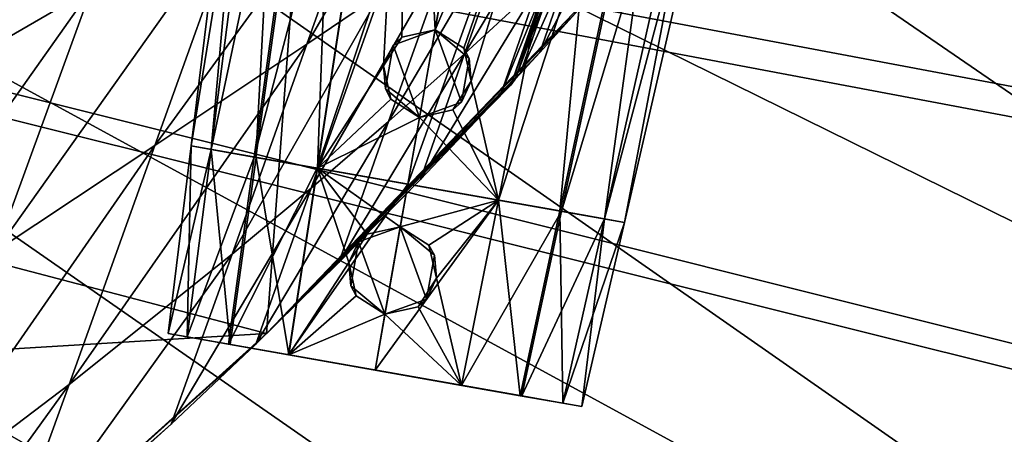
# Model space of a CAD drawing. Header units: metres. Extents: x -1004 to 0, y -808 to 0.
# Tile 142 of 160: x -219 to -130, y -157 to -119. Entities that reach past the tile are written whole.
import ezdxf

# ---------------------------------------------------------------- set-up
doc = ezdxf.new("R2010")
doc.units = ezdxf.units.M

msp = doc.modelspace()

# ---------------------------------------------------------------- linework, layer by layer
at = {"layer": 'None'}
for points in [[(-594.247375, -171.585114, 661.909546), (-196.308548, -147.470947, 662.541565), (-531.962463, -59.26767, 664.851257)], [(-196.308548, -147.470947, 662.541565), (-191.884094, -88.40519, 664.088562), (-531.962463, -59.26767, 664.851257)], [(-196.308548, -147.470947, 662.541565), (-165.217422, -114.976593, 663.392639), (-191.884094, -88.40519, 664.088562)], [(-218.231903, -103.458214, 394.998383), (-204.794098, -96.871887, 422.714386), (-226.139175, -124.600067, 453.527283)], [(-226.139175, -124.600067, 453.527283), (-204.794098, -96.871887, 422.714386), (-212.074219, -116.441025, 474.098572)], [(-185.96843, -102.480339, 516.390503), (-179.903015, -99.501701, 527.20105), (-192.68779, -121.405426, 553.818359)], [(-179.903015, -99.501701, 527.20105), (-186.09642, -116.938896, 561.073303), (-192.68779, -121.405426, 553.818359)], [(-192.68779, -121.405426, 553.818359), (-206.373169, -130.540009, 539.489563), (-185.96843, -102.480339, 516.390503)], [(-206.373169, -130.540009, 539.489563), (-198.668808, -109.011269, 495.046143), (-185.96843, -102.480339, 516.390503)], [(-232.316406, -110.497749, 367.963501), (-218.231903, -103.458214, 394.998383), (-240.855148, -133.044434, 433.242493)], [(-240.855148, -133.044434, 433.242493), (-218.231903, -103.458214, 394.998383), (-226.139175, -124.600067, 453.527283)], [(-173.434784, -108.144989, 575.740234), (-167.370544, -103.796814, 583.14447), (-178.494324, -122.28334, 602.396423)], [(-167.370544, -103.796814, 583.14447), (-171.817032, -116.141022, 606.135071), (-178.494324, -122.28334, 602.396423)], [(-179.677704, -112.522308, 568.381958), (-173.434784, -108.144989, 575.740234), (-185.31871, -128.361069, 598.66449)], [(-173.434784, -108.144989, 575.740234), (-178.494324, -122.28334, 602.396423), (-185.31871, -128.361069, 598.66449)], [(-212.074219, -116.441025, 474.098572), (-198.668808, -109.011269, 495.046143), (-220.697571, -140.018784, 525.43927)], [(-198.668808, -109.011269, 495.046143), (-206.373169, -130.540009, 539.489563), (-220.697571, -140.018784, 525.43927)], [(-168.177597, -118.287453, 628.364929), (-171.700653, -122.165718, 628.364929), (-165.296967, -109.943359, 609.874268)], [(-165.296967, -109.943359, 609.874268), (-171.700653, -122.165718, 628.364929), (-168.543045, -113.056473, 608.005005)], [(-185.31871, -128.361069, 598.66449), (-192.289825, -134.376083, 594.945557), (-179.677704, -112.522308, 568.381958)], [(-192.289825, -134.376083, 594.945557), (-186.09642, -116.938896, 561.073303), (-179.677704, -112.522308, 568.381958)], [(-171.700653, -122.165718, 628.364929), (-173.476837, -124.0914, 628.364929), (-168.543045, -113.056473, 608.005005)], [(-168.543045, -113.056473, 608.005005), (-173.476837, -124.0914, 628.364929), (-170.18161, -114.605156, 607.070068)], [(-196.308548, -147.470947, 662.541565), (-168.177597, -118.287453, 628.364929), (-165.217422, -114.976593, 663.392639)], [(-173.923096, -124.570587, 628.364929), (-174.309036, -125.092979, 628.364929), (-170.593445, -114.990814, 606.836365)], [(-170.593445, -114.990814, 606.836365), (-174.309036, -125.092979, 628.364929), (-170.954514, -115.413071, 606.6026)], [(-173.476837, -124.0914, 628.364929), (-173.923096, -124.570587, 628.364929), (-170.18161, -114.605156, 607.070068)], [(-170.18161, -114.605156, 607.070068), (-173.923096, -124.570587, 628.364929), (-170.593445, -114.990814, 606.836365)], [(-175.246811, -125.999062, 628.364929), (-182.461594, -133.598785, 628.364929), (-171.817032, -116.141022, 606.135071)], [(-171.817032, -116.141022, 606.135071), (-182.461594, -133.598785, 628.364929), (-178.494324, -122.28334, 602.396423)], [(-174.309036, -125.092979, 628.364929), (-175.246811, -125.999062, 628.364929), (-170.954514, -115.413071, 606.6026)], [(-170.954514, -115.413071, 606.6026), (-175.246811, -125.999062, 628.364929), (-171.817032, -116.141022, 606.135071)], [(-220.697571, -140.018784, 525.43927), (-235.636978, -149.734512, 511.679871), (-212.074219, -116.441025, 474.098572)], [(-235.636978, -149.734512, 511.679871), (-226.139175, -124.600067, 453.527283), (-212.074219, -116.441025, 474.098572)], [(-192.68779, -121.405426, 553.818359), (-186.09642, -116.938896, 561.073303), (-199.40715, -140.330505, 591.246216)], [(-186.09642, -116.938896, 561.073303), (-192.289825, -134.376083, 594.945557), (-199.40715, -140.330505, 591.246216)], [(-171.700653, -122.165718, 628.364929), (-168.177597, -118.287453, 628.364929), (-196.308548, -147.470947, 662.541565)], [(-199.40715, -140.330505, 591.246216), (-214.077515, -152.068741, 583.932983), (-192.68779, -121.405426, 553.818359)], [(-214.077515, -152.068741, 583.932983), (-206.373169, -130.540009, 539.489563), (-192.68779, -121.405426, 553.818359)], [(-173.476837, -124.0914, 628.364929), (-171.700653, -122.165718, 628.364929), (-196.308548, -147.470947, 662.541565)], [(-182.461594, -133.598785, 628.364929), (-189.808014, -141.07135, 628.364929), (-178.494324, -122.28334, 602.396423)], [(-178.494324, -122.28334, 602.396423), (-189.808014, -141.07135, 628.364929), (-185.31871, -128.361069, 598.66449)], [(-196.308548, -147.470947, 662.541565), (-173.923096, -124.570587, 628.364929), (-173.476837, -124.0914, 628.364929)], [(-174.309036, -125.092979, 628.364929), (-173.923096, -124.570587, 628.364929), (-196.308548, -147.470947, 662.541565)], [(-175.246811, -125.999062, 628.364929), (-174.309036, -125.092979, 628.364929), (-196.308548, -147.470947, 662.541565)], [(-196.308548, -147.470947, 662.541565), (-182.461594, -133.598785, 628.364929), (-175.246811, -125.999062, 628.364929)], [(-189.808014, -141.07135, 628.364929), (-197.283844, -148.414444, 628.364929), (-185.31871, -128.361069, 598.66449)], [(-185.31871, -128.361069, 598.66449), (-197.283844, -148.414444, 628.364929), (-192.289825, -134.376083, 594.945557)], [(-220.697571, -140.018784, 525.43927), (-206.373169, -130.540009, 539.489563), (-229.320923, -163.596527, 576.779968)], [(-206.373169, -130.540009, 539.489563), (-214.077515, -152.068741, 583.932983), (-229.320923, -163.596527, 576.779968)], [(-189.808014, -141.07135, 628.364929), (-182.461594, -133.598785, 628.364929), (-196.308548, -147.470947, 662.541565)], [(-197.283844, -148.414444, 628.364929), (-204.886765, -155.62587, 628.364929), (-192.289825, -134.376083, 594.945557)], [(-192.289825, -134.376083, 594.945557), (-204.886765, -155.62587, 628.364929), (-199.40715, -140.330505, 591.246216)], [(-204.886765, -155.62587, 628.364929), (-220.464706, -169.644821, 628.364929), (-199.40715, -140.330505, 591.246216)], [(-199.40715, -140.330505, 591.246216), (-220.464706, -169.644821, 628.364929), (-214.077515, -152.068741, 583.932983)], [(-197.283844, -148.414444, 628.364929), (-189.808014, -141.07135, 628.364929), (-196.308548, -147.470947, 662.541565)], [(-229.7612, -177.557999, 661.75354), (-196.308548, -147.470947, 662.541565), (-594.247375, -171.585114, 661.909546)], [(-197.283844, -148.414444, 628.364929), (-196.308548, -147.470947, 662.541565), (-229.7612, -177.557999, 661.75354)], [(-204.886765, -155.62587, 628.364929), (-197.283844, -148.414444, 628.364929), (-229.7612, -177.557999, 661.75354)], [(-220.464706, -169.644821, 628.364929), (-236.521408, -183.112808, 628.364929), (-214.077515, -152.068741, 583.932983)], [(-214.077515, -152.068741, 583.932983), (-236.521408, -183.112808, 628.364929), (-229.320923, -163.596527, 576.779968)], [(-229.7612, -177.557999, 661.75354), (-220.464706, -169.644821, 628.364929), (-204.886765, -155.62587, 628.364929)]]:
    msp.add_3dface(points, dxfattribs=at)
at = {"layer": 'None012310'}
for points in [[(-183.245575, -194.333847, 2169.999756), (-102.282211, -155.084702, 2143.836426), (-502.018646, -55.05748, 2077.158447)], [(-102.282211, -155.084702, 2143.836426), (-85.649628, -133.430511, 2129.401611), (-502.018646, -55.05748, 2077.158447)], [(-502.018646, -55.05748, 2077.158447), (-85.649628, -133.430511, 2129.401611), (-71.919212, -108.316185, 2112.660645)], [(-502.018646, -55.05748, 2077.158447), (-502.018646, -194.333847, 2169.999756), (-183.245575, -194.333847, 2169.999756)], [(-502.018646, -195.279739, 2167.143799), (-502.018646, -57.672649, 2075.415039), (-183.245575, -195.279739, 2167.143799)], [(-502.018646, -57.672649, 2075.415039), (-104.109055, -156.91658, 2141.570801), (-183.245575, -195.279739, 2167.143799)], [(-502.018646, -57.672649, 2075.415039), (-74.454552, -111.255226, 2111.133057), (-87.850006, -135.748581, 2127.460449)], [(-87.850006, -135.748581, 2127.460449), (-104.109055, -156.91658, 2141.570801), (-502.018646, -57.672649, 2075.415039)], [(-183.245575, -194.333847, 2169.999756), (-121.220215, -172.413788, 2155.387939), (-102.282211, -155.084702, 2143.836426)]]:
    msp.add_3dface(points, dxfattribs=at)
at = {"layer": 'None012325'}
for points in [[(-203.085907, -130.577805, 1282.971924), (-196.373474, -75.909355, 1282.973022), (-194.31839, -76.271721, 1273.46167)], [(-203.085907, -130.577805, 1282.971924), (-201.288116, -130.894806, 1291.268677), (-196.373474, -75.909355, 1282.973022)], [(-201.288116, -130.894806, 1291.268677), (-194.308594, -76.273445, 1292.48938), (-196.373474, -75.909355, 1282.973022)], [(-201.296707, -130.89328, 1274.67981), (-203.085907, -130.577805, 1282.971924), (-194.31839, -76.271721, 1273.46167)], [(-201.296707, -130.89328, 1274.67981), (-194.31839, -76.271721, 1273.46167), (-189.885895, -77.053291, 1266.9823)], [(-197.418228, -131.577164, 1269.008789), (-201.296707, -130.89328, 1274.67981), (-189.885895, -77.053291, 1266.9823)], [(-201.288116, -130.894806, 1291.268677), (-197.263046, -131.604523, 1297.077515), (-194.308594, -76.273445, 1292.48938)], [(-197.418228, -131.577164, 1269.008789), (-189.885895, -77.053291, 1266.9823), (-183.405869, -78.195892, 1262.375)], [(-197.263046, -131.604523, 1297.077515), (-189.692688, -77.087357, 1299.142334), (-194.308594, -76.273445, 1292.48938)], [(-197.263046, -131.604523, 1297.077515), (-191.737579, -132.578812, 1300.951172), (-189.692688, -77.087357, 1299.142334)], [(-191.737579, -132.578812, 1300.951172), (-183.384598, -78.199638, 1303.564453), (-189.692688, -77.087357, 1299.142334)], [(-191.756256, -132.575516, 1264.987061), (-197.418228, -131.577164, 1269.008789), (-183.405869, -78.195892, 1262.375)], [(-191.756256, -132.575516, 1264.987061), (-183.405869, -78.195892, 1262.375), (-174.036575, -79.847946, 1260.283325)], [(-191.737579, -132.578812, 1300.951172), (-185.768188, -123.356873, 1302.896851), (-183.384598, -78.199638, 1303.564453)], [(-185.768188, -123.356873, 1302.896851), (-184.12355, -120.787979, 1303.245728), (-183.384598, -78.199638, 1303.564453)], [(-183.384598, -78.199638, 1303.564453), (-184.12355, -120.787979, 1303.245728), (-181.138901, -120.127258, 1303.502441)], [(-181.138901, -120.127258, 1303.502441), (-174.036575, -79.847946, 1305.64624), (-183.384598, -78.199638, 1303.564453)], [(-183.58783, -134.015839, 1263.165894), (-191.756256, -132.575516, 1264.987061), (-174.036575, -79.847946, 1260.283325)], [(-174.036575, -79.847946, 1260.283325), (-164.667282, -81.500008, 1262.375), (-183.58783, -134.015839, 1263.165894)], [(-174.036575, -79.847946, 1305.64624), (-181.138901, -120.127258, 1303.502441), (-164.688538, -81.496262, 1303.564453)], [(-164.667282, -81.500008, 1262.375), (-175.419403, -135.456146, 1264.987061), (-183.58783, -134.015839, 1263.165894)], [(-181.138901, -120.127258, 1303.502441), (-178.560196, -121.768906, 1303.245605), (-164.688538, -81.496262, 1303.564453)], [(-164.688538, -81.496262, 1303.564453), (-178.560196, -121.768906, 1303.245605), (-177.893723, -124.745308, 1302.897095)], [(-164.688538, -81.496262, 1303.564453), (-177.893723, -124.745308, 1302.897095), (-175.43808, -135.452866, 1300.951172)], [(-164.688538, -81.496262, 1303.564453), (-175.43808, -135.452866, 1300.951172), (-169.912613, -136.427139, 1297.077515)], [(-164.667282, -81.500008, 1262.375), (-158.187256, -82.642609, 1266.9823), (-175.419403, -135.456146, 1264.987061)], [(-158.380447, -82.608543, 1299.142334), (-164.688538, -81.496262, 1303.564453), (-169.912613, -136.427139, 1297.077515)], [(-158.187256, -82.642609, 1266.9823), (-169.757431, -136.454514, 1269.008789), (-175.419403, -135.456146, 1264.987061)], [(-158.380447, -82.608543, 1299.142334), (-169.912613, -136.427139, 1297.077515), (-165.887543, -137.136871, 1291.268677)], [(-158.187256, -82.642609, 1266.9823), (-153.754745, -83.424179, 1273.46167), (-169.757431, -136.454514, 1269.008789)], [(-153.764542, -83.422455, 1292.48938), (-158.380447, -82.608543, 1299.142334), (-165.887543, -137.136871, 1291.268677)], [(-153.754745, -83.424179, 1273.46167), (-165.878952, -137.138397, 1274.67981), (-169.757431, -136.454514, 1269.008789)], [(-153.764542, -83.422455, 1292.48938), (-165.887543, -137.136871, 1291.268677), (-164.089752, -137.453873, 1282.971924)], [(-153.754745, -83.424179, 1273.46167), (-151.699677, -83.786545, 1282.973022), (-165.878952, -137.138397, 1274.67981)], [(-151.699677, -83.786545, 1282.973022), (-164.089752, -137.453873, 1282.971924), (-165.878952, -137.138397, 1274.67981)], [(-151.699677, -83.786545, 1282.973022), (-153.764542, -83.422455, 1292.48938), (-164.089752, -137.453873, 1282.971924)], [(-184.895966, -121.494713, 1318.223511), (-181.138901, -120.127251, 1318.223511), (-184.12355, -120.787979, 1303.245728)], [(-181.138901, -120.127251, 1318.223511), (-184.895966, -121.494713, 1318.223511), (-182.527451, -128.002151, 1318.223511)], [(-184.12355, -120.787979, 1303.245728), (-181.138901, -120.127251, 1318.223511), (-181.138901, -120.127258, 1303.502441)], [(-178.770386, -126.634689, 1318.223511), (-181.138901, -120.127251, 1318.223511), (-182.527451, -128.002151, 1318.223511)], [(-178.560196, -121.768906, 1303.245605), (-181.138901, -120.127251, 1318.223511), (-178.076111, -122.697243, 1318.223511)], [(-178.560196, -121.768906, 1303.245605), (-181.138901, -120.127258, 1303.502441), (-181.138901, -120.127251, 1318.223511)], [(-178.770386, -126.634689, 1318.223511), (-178.076111, -122.697243, 1318.223511), (-181.138901, -120.127251, 1318.223511)], [(-185.768188, -123.356873, 1302.896851), (-184.895966, -121.494713, 1318.223511), (-184.12355, -120.787979, 1303.245728)], [(-185.59024, -125.432159, 1318.223511), (-184.895966, -121.494713, 1318.223511), (-185.768188, -123.356873, 1302.896851)], [(-182.527451, -128.002151, 1318.223511), (-184.895966, -121.494713, 1318.223511), (-185.59024, -125.432159, 1318.223511)], [(-177.893723, -124.745308, 1302.897095), (-178.560196, -121.768906, 1303.245605), (-178.076111, -122.697243, 1318.223511)], [(-177.893723, -124.745308, 1302.897095), (-178.076111, -122.697243, 1318.223511), (-178.770386, -126.634689, 1318.223511)], [(-191.737579, -132.578812, 1300.951172), (-185.111816, -126.352798, 1302.945557), (-185.768188, -123.356873, 1302.896851)], [(-185.111816, -126.352798, 1302.945557), (-185.59024, -125.432159, 1318.223511), (-185.768188, -123.356873, 1302.896851)], [(-177.893723, -124.745308, 1302.897095), (-179.534836, -127.336174, 1302.945557), (-175.43808, -135.452866, 1300.951172)], [(-179.534836, -127.336174, 1302.945557), (-177.893723, -124.745308, 1302.897095), (-178.770386, -126.634689, 1318.223511)], [(-182.527451, -128.002151, 1318.223511), (-185.59024, -125.432159, 1318.223511), (-185.111816, -126.352798, 1302.945557)], [(-182.527451, -128.002151, 1303.083618), (-185.111816, -126.352798, 1302.945557), (-191.737579, -132.578812, 1300.951172)], [(-182.527451, -128.002151, 1303.083618), (-182.527451, -128.002151, 1318.223511), (-185.111816, -126.352798, 1302.945557)], [(-179.534836, -127.336174, 1302.945557), (-178.770386, -126.634689, 1318.223511), (-182.527451, -128.002151, 1318.223511)], [(-175.43808, -135.452866, 1300.951172), (-179.534836, -127.336174, 1302.945557), (-182.527451, -128.002151, 1303.083618)], [(-182.527451, -128.002151, 1303.083618), (-179.534836, -127.336174, 1302.945557), (-182.527451, -128.002151, 1318.223511)], [(-183.58783, -134.015839, 1302.763672), (-182.527451, -128.002151, 1303.083618), (-191.737579, -132.578812, 1300.951172)], [(-182.527451, -128.002151, 1303.083618), (-183.58783, -134.015839, 1302.763672), (-175.43808, -135.452866, 1300.951172)], [(-201.296707, -130.89328, 1274.67981), (-164.089752, -137.453873, 1282.971924), (-203.085907, -130.577805, 1282.971924)], [(-164.089752, -137.453873, 1282.971924), (-165.887543, -137.136871, 1291.268677), (-203.085907, -130.577805, 1282.971924)], [(-203.085907, -130.577805, 1282.971924), (-165.887543, -137.136871, 1291.268677), (-201.288116, -130.894806, 1291.268677)], [(-197.418228, -131.577164, 1269.008789), (-165.878952, -137.138397, 1274.67981), (-201.296707, -130.89328, 1274.67981)], [(-165.878952, -137.138397, 1274.67981), (-164.089752, -137.453873, 1282.971924), (-201.296707, -130.89328, 1274.67981)], [(-165.887543, -137.136871, 1291.268677), (-169.912613, -136.427139, 1297.077515), (-201.288116, -130.894806, 1291.268677)], [(-201.288116, -130.894806, 1291.268677), (-169.912613, -136.427139, 1297.077515), (-197.263046, -131.604523, 1297.077515)], [(-191.756256, -132.575516, 1264.987061), (-169.757431, -136.454514, 1269.008789), (-197.418228, -131.577164, 1269.008789)], [(-169.757431, -136.454514, 1269.008789), (-165.878952, -137.138397, 1274.67981), (-197.418228, -131.577164, 1269.008789)], [(-169.912613, -136.427139, 1297.077515), (-175.43808, -135.452866, 1300.951172), (-197.263046, -131.604523, 1297.077515)], [(-197.263046, -131.604523, 1297.077515), (-175.43808, -135.452866, 1300.951172), (-191.737579, -132.578812, 1300.951172)], [(-183.58783, -134.015839, 1263.165894), (-175.419403, -135.456146, 1264.987061), (-191.756256, -132.575516, 1264.987061)], [(-175.419403, -135.456146, 1264.987061), (-169.757431, -136.454514, 1269.008789), (-191.756256, -132.575516, 1264.987061)], [(-175.43808, -135.452866, 1300.951172), (-183.58783, -134.015839, 1302.763672), (-191.737579, -132.578812, 1300.951172)]]:
    msp.add_3dface(points, dxfattribs=at)
at = {"layer": 'None012326'}
for points in [[(-203.085907, -130.577774, 1382.971924), (-196.373474, -75.909355, 1382.973022), (-194.31839, -76.271721, 1373.46167)], [(-203.085907, -130.577774, 1382.971924), (-201.288116, -130.894775, 1391.268677), (-196.373474, -75.909355, 1382.973022)], [(-201.288116, -130.894775, 1391.268677), (-194.308594, -76.273445, 1392.48938), (-196.373474, -75.909355, 1382.973022)], [(-201.296707, -130.893265, 1374.67981), (-203.085907, -130.577774, 1382.971924), (-194.31839, -76.271721, 1373.46167)], [(-201.296707, -130.893265, 1374.67981), (-194.31839, -76.271721, 1373.46167), (-189.88588, -77.053291, 1366.9823)], [(-197.418213, -131.577148, 1369.008789), (-201.296707, -130.893265, 1374.67981), (-189.88588, -77.053291, 1366.9823)], [(-201.288116, -130.894775, 1391.268677), (-197.263046, -131.604507, 1397.077515), (-194.308594, -76.273445, 1392.48938)], [(-197.418213, -131.577148, 1369.008789), (-189.88588, -77.053291, 1366.9823), (-183.405869, -78.195892, 1362.375)], [(-197.263046, -131.604507, 1397.077515), (-189.692688, -77.087357, 1399.142334), (-194.308594, -76.273445, 1392.48938)], [(-197.263046, -131.604507, 1397.077515), (-191.737579, -132.578796, 1400.951172), (-189.692688, -77.087357, 1399.142334)], [(-191.737579, -132.578796, 1400.951172), (-183.384598, -78.199638, 1403.564453), (-189.692688, -77.087357, 1399.142334)], [(-191.756256, -132.5755, 1364.987061), (-197.418213, -131.577148, 1369.008789), (-183.405869, -78.195892, 1362.375)], [(-191.756256, -132.5755, 1364.987061), (-183.405869, -78.195892, 1362.375), (-174.036575, -79.847946, 1360.283325)], [(-191.737579, -132.578796, 1400.951172), (-185.768188, -123.356842, 1402.896851), (-183.384598, -78.199638, 1403.564453)], [(-185.768188, -123.356842, 1402.896851), (-184.12355, -120.787949, 1403.245728), (-183.384598, -78.199638, 1403.564453)], [(-183.384598, -78.199638, 1403.564453), (-184.12355, -120.787949, 1403.245728), (-181.138962, -120.127655, 1403.502686)], [(-181.138962, -120.127655, 1403.502686), (-174.036575, -79.847946, 1405.64624), (-183.384598, -78.199638, 1403.564453)], [(-183.58783, -134.015808, 1363.165894), (-191.756256, -132.5755, 1364.987061), (-174.036575, -79.847946, 1360.283325)], [(-174.036575, -79.847946, 1360.283325), (-164.667282, -81.500008, 1362.375), (-183.58783, -134.015808, 1363.165894)], [(-174.036575, -79.847946, 1405.64624), (-181.138962, -120.127655, 1403.502686), (-164.688538, -81.496262, 1403.564453)], [(-164.667282, -81.500008, 1362.375), (-175.419403, -135.456131, 1364.987061), (-183.58783, -134.015808, 1363.165894)], [(-181.138962, -120.127655, 1403.502686), (-178.560196, -121.768875, 1403.245605), (-164.688538, -81.496262, 1403.564453)], [(-164.688538, -81.496262, 1403.564453), (-178.560196, -121.768875, 1403.245605), (-177.893723, -124.745285, 1402.897095)], [(-164.688538, -81.496262, 1403.564453), (-177.893723, -124.745285, 1402.897095), (-175.43808, -135.452835, 1400.951172)], [(-164.688538, -81.496262, 1403.564453), (-175.43808, -135.452835, 1400.951172), (-169.912613, -136.427124, 1397.077515)], [(-164.667282, -81.500008, 1362.375), (-158.187256, -82.642609, 1366.9823), (-175.419403, -135.456131, 1364.987061)], [(-158.380463, -82.608543, 1399.142334), (-164.688538, -81.496262, 1403.564453), (-169.912613, -136.427124, 1397.077515)], [(-158.187256, -82.642609, 1366.9823), (-169.757431, -136.454483, 1369.008789), (-175.419403, -135.456131, 1364.987061)], [(-158.380463, -82.608543, 1399.142334), (-169.912613, -136.427124, 1397.077515), (-165.887543, -137.136856, 1391.268677)], [(-158.187256, -82.642609, 1366.9823), (-153.754745, -83.424179, 1373.46167), (-169.757431, -136.454483, 1369.008789)], [(-153.764542, -83.422455, 1392.48938), (-158.380463, -82.608543, 1399.142334), (-165.887543, -137.136856, 1391.268677)], [(-153.754745, -83.424179, 1373.46167), (-165.878952, -137.138367, 1374.67981), (-169.757431, -136.454483, 1369.008789)], [(-153.764542, -83.422455, 1392.48938), (-165.887543, -137.136856, 1391.268677), (-164.089737, -137.453857, 1382.971924)], [(-153.754745, -83.424179, 1373.46167), (-151.699677, -83.786545, 1382.973022), (-165.878952, -137.138367, 1374.67981)], [(-151.699677, -83.786545, 1382.973022), (-164.089737, -137.453857, 1382.971924), (-165.878952, -137.138367, 1374.67981)], [(-151.699677, -83.786545, 1382.973022), (-153.764542, -83.422455, 1392.48938), (-164.089737, -137.453857, 1382.971924)], [(-184.895966, -121.49469, 1418.223511), (-181.138901, -120.127228, 1418.223511), (-184.12355, -120.787949, 1403.245728)], [(-181.138901, -120.127228, 1418.223511), (-184.895966, -121.49469, 1418.223511), (-182.527451, -128.002121, 1418.223511)], [(-184.12355, -120.787949, 1403.245728), (-181.138901, -120.127228, 1418.223511), (-181.138962, -120.127655, 1403.502686)], [(-178.770386, -126.634666, 1418.223511), (-181.138901, -120.127228, 1418.223511), (-182.527451, -128.002121, 1418.223511)], [(-178.560196, -121.768875, 1403.245605), (-181.138962, -120.127655, 1403.502686), (-181.138901, -120.127228, 1418.223511)], [(-178.560196, -121.768875, 1403.245605), (-181.138901, -120.127228, 1418.223511), (-178.076096, -122.697212, 1418.223511)], [(-178.770386, -126.634666, 1418.223511), (-178.076096, -122.697212, 1418.223511), (-181.138901, -120.127228, 1418.223511)], [(-185.768188, -123.356842, 1402.896851), (-184.895966, -121.49469, 1418.223511), (-184.12355, -120.787949, 1403.245728)], [(-185.59024, -125.432137, 1418.223511), (-184.895966, -121.49469, 1418.223511), (-185.768188, -123.356842, 1402.896851)], [(-182.527451, -128.002121, 1418.223511), (-184.895966, -121.49469, 1418.223511), (-185.59024, -125.432137, 1418.223511)], [(-177.893723, -124.745285, 1402.897095), (-178.560196, -121.768875, 1403.245605), (-178.076096, -122.697212, 1418.223511)], [(-177.893723, -124.745285, 1402.897095), (-178.076096, -122.697212, 1418.223511), (-178.770386, -126.634666, 1418.223511)], [(-191.737579, -132.578796, 1400.951172), (-185.111801, -126.352768, 1402.945557), (-185.768188, -123.356842, 1402.896851)], [(-185.111801, -126.352768, 1402.945557), (-185.59024, -125.432137, 1418.223511), (-185.768188, -123.356842, 1402.896851)], [(-177.893723, -124.745285, 1402.897095), (-179.534821, -127.336143, 1402.945557), (-175.43808, -135.452835, 1400.951172)], [(-179.534821, -127.336143, 1402.945557), (-177.893723, -124.745285, 1402.897095), (-178.770386, -126.634666, 1418.223511)], [(-182.527451, -128.002121, 1418.223511), (-185.59024, -125.432137, 1418.223511), (-185.111801, -126.352768, 1402.945557)], [(-182.527451, -128.002121, 1403.083618), (-185.111801, -126.352768, 1402.945557), (-191.737579, -132.578796, 1400.951172)], [(-182.527451, -128.002121, 1403.083618), (-182.527451, -128.002121, 1418.223511), (-185.111801, -126.352768, 1402.945557)], [(-179.534821, -127.336143, 1402.945557), (-178.770386, -126.634666, 1418.223511), (-182.527451, -128.002121, 1418.223511)], [(-175.43808, -135.452835, 1400.951172), (-179.534821, -127.336143, 1402.945557), (-182.527451, -128.002121, 1403.083618)], [(-182.527451, -128.002121, 1403.083618), (-179.534821, -127.336143, 1402.945557), (-182.527451, -128.002121, 1418.223511)], [(-183.58783, -134.015808, 1402.763672), (-182.527451, -128.002121, 1403.083618), (-191.737579, -132.578796, 1400.951172)], [(-182.527451, -128.002121, 1403.083618), (-183.58783, -134.015808, 1402.763672), (-175.43808, -135.452835, 1400.951172)], [(-165.878952, -137.138367, 1374.67981), (-203.085907, -130.577774, 1382.971924), (-201.296707, -130.893265, 1374.67981)], [(-165.878952, -137.138367, 1374.67981), (-164.089737, -137.453857, 1382.971924), (-203.085907, -130.577774, 1382.971924)], [(-164.089737, -137.453857, 1382.971924), (-201.288116, -130.894775, 1391.268677), (-203.085907, -130.577774, 1382.971924)], [(-169.757431, -136.454483, 1369.008789), (-201.296707, -130.893265, 1374.67981), (-197.418213, -131.577148, 1369.008789)], [(-169.757431, -136.454483, 1369.008789), (-165.878952, -137.138367, 1374.67981), (-201.296707, -130.893265, 1374.67981)], [(-164.089737, -137.453857, 1382.971924), (-165.887543, -137.136856, 1391.268677), (-201.288116, -130.894775, 1391.268677)], [(-165.887543, -137.136856, 1391.268677), (-197.263046, -131.604507, 1397.077515), (-201.288116, -130.894775, 1391.268677)], [(-175.419403, -135.456131, 1364.987061), (-197.418213, -131.577148, 1369.008789), (-191.756256, -132.5755, 1364.987061)], [(-175.419403, -135.456131, 1364.987061), (-169.757431, -136.454483, 1369.008789), (-197.418213, -131.577148, 1369.008789)], [(-165.887543, -137.136856, 1391.268677), (-169.912613, -136.427124, 1397.077515), (-197.263046, -131.604507, 1397.077515)], [(-169.912613, -136.427124, 1397.077515), (-191.737579, -132.578796, 1400.951172), (-197.263046, -131.604507, 1397.077515)], [(-183.58783, -134.015808, 1363.165894), (-175.419403, -135.456131, 1364.987061), (-191.756256, -132.5755, 1364.987061)], [(-169.912613, -136.427124, 1397.077515), (-175.43808, -135.452835, 1400.951172), (-191.737579, -132.578796, 1400.951172)], [(-175.43808, -135.452835, 1400.951172), (-183.58783, -134.015808, 1402.763672), (-191.737579, -132.578796, 1400.951172)]]:
    msp.add_3dface(points, dxfattribs=at)
at = {"layer": 'None012328'}
for points in [[(-205.160538, -147.474243, 1282.972046), (-203.085907, -130.577805, 1282.97229), (-201.296875, -130.89325, 1274.680176)], [(-205.160538, -147.474243, 1282.972046), (-203.445038, -147.776733, 1290.891846), (-203.085907, -130.577805, 1282.97229)], [(-203.453659, -147.775208, 1275.056641), (-205.160538, -147.474243, 1282.972046), (-201.296875, -130.89325, 1274.680176)], [(-203.453659, -147.775208, 1275.056641), (-201.296875, -130.89325, 1274.680176), (-197.420135, -131.576828, 1269.010742)], [(-203.445038, -147.776733, 1290.891846), (-201.287857, -130.894852, 1291.269165), (-203.085907, -130.577805, 1282.97229)], [(-203.445038, -147.776733, 1290.891846), (-199.598358, -148.455002, 1296.443726), (-201.287857, -130.894852, 1291.269165)], [(-201.296875, -130.89325, 1274.680176), (-203.085907, -130.577805, 1282.97229), (-164.089752, -137.453873, 1282.97229)], [(-203.085907, -130.577805, 1282.97229), (-165.887802, -137.136826, 1291.269165), (-164.089752, -137.453873, 1282.97229)], [(-203.085907, -130.577805, 1282.97229), (-201.287857, -130.894852, 1291.269165), (-165.887802, -137.136826, 1291.269165)], [(-197.420135, -131.576828, 1269.010742), (-201.296875, -130.89325, 1274.680176), (-165.878784, -137.138412, 1274.680176)], [(-201.296875, -130.89325, 1274.680176), (-164.089752, -137.453873, 1282.97229), (-165.878784, -137.138412, 1274.680176)], [(-199.598358, -148.455002, 1296.443726), (-197.258575, -131.605316, 1297.081909), (-201.287857, -130.894852, 1291.269165)], [(-201.287857, -130.894852, 1291.269165), (-169.917084, -136.426361, 1297.081909), (-165.887802, -137.136826, 1291.269165)], [(-201.287857, -130.894852, 1291.269165), (-197.258575, -131.605316, 1297.081909), (-169.917084, -136.426361, 1297.081909)], [(-199.74823, -148.428574, 1269.637207), (-203.453659, -147.775208, 1275.056641), (-197.420135, -131.576828, 1269.010742)], [(-199.74823, -148.428574, 1269.637207), (-197.420135, -131.576828, 1269.010742), (-191.756363, -132.5755, 1264.987061)], [(-199.598358, -148.455002, 1296.443726), (-194.318481, -149.385986, 1300.143921), (-197.258575, -131.605316, 1297.081909)], [(-191.756363, -132.5755, 1264.987061), (-197.420135, -131.576828, 1269.010742), (-169.755524, -136.454849, 1269.010742)], [(-197.420135, -131.576828, 1269.010742), (-165.878784, -137.138412, 1274.680176), (-169.755524, -136.454849, 1269.010742)], [(-194.318481, -149.385986, 1300.143921), (-191.736771, -132.578964, 1300.951538), (-197.258575, -131.605316, 1297.081909)], [(-197.258575, -131.605316, 1297.081909), (-175.438904, -135.452713, 1300.951538), (-169.917084, -136.426361, 1297.081909)], [(-197.258575, -131.605316, 1297.081909), (-191.736771, -132.578964, 1300.951538), (-175.438904, -135.452713, 1300.951538)], [(-194.337234, -149.382675, 1265.794434), (-199.74823, -148.428574, 1269.637207), (-191.756363, -132.5755, 1264.987061)], [(-194.337234, -149.382675, 1265.794434), (-191.756363, -132.5755, 1264.987061), (-183.58783, -134.015839, 1263.165894)], [(-194.318481, -149.385986, 1300.143921), (-188.893768, -141.082733, 1301.933838), (-191.736771, -132.578964, 1300.951538)], [(-183.58783, -134.015839, 1263.165894), (-191.756363, -132.5755, 1264.987061), (-175.419296, -135.456177, 1264.987061)], [(-191.756363, -132.5755, 1264.987061), (-169.755524, -136.454849, 1269.010742), (-175.419296, -135.456177, 1264.987061)], [(-188.893768, -141.082733, 1301.933838), (-187.249207, -138.514221, 1302.292847), (-191.736771, -132.578964, 1300.951538)], [(-191.736771, -132.578964, 1300.951538), (-187.249207, -138.514221, 1302.292847), (-184.264648, -137.854248, 1302.559326)], [(-184.264648, -137.854248, 1302.559326), (-183.58783, -134.015839, 1302.763672), (-191.736771, -132.578964, 1300.951538)], [(-191.736771, -132.578964, 1300.951538), (-183.58783, -134.015839, 1302.763672), (-175.438904, -135.452713, 1300.951538)], [(-186.539856, -150.757568, 1264.056763), (-194.337234, -149.382675, 1265.794434), (-183.58783, -134.015839, 1263.165894)], [(-183.58783, -134.015839, 1263.165894), (-175.419296, -135.456177, 1264.987061), (-186.539856, -150.757568, 1264.056763)], [(-183.58783, -134.015839, 1302.763672), (-184.264648, -137.854248, 1302.559326), (-175.438904, -135.452713, 1300.951538)], [(-175.419296, -135.456177, 1264.987061), (-178.742462, -152.132462, 1265.794434), (-186.539856, -150.757568, 1264.056763)], [(-184.264648, -137.854248, 1302.559326), (-181.686081, -139.49527, 1302.292847), (-175.438904, -135.452713, 1300.951538)], [(-175.438904, -135.452713, 1300.951538), (-181.686081, -139.49527, 1302.292847), (-181.019104, -142.471207, 1301.93396)], [(-175.438904, -135.452713, 1300.951538), (-181.019104, -142.471207, 1301.93396), (-178.76123, -152.12915, 1300.143921)], [(-175.438904, -135.452713, 1300.951538), (-178.76123, -152.12915, 1300.143921), (-173.481339, -153.060135, 1296.443726)], [(-175.419296, -135.456177, 1264.987061), (-169.755524, -136.454849, 1269.010742), (-178.742462, -152.132462, 1265.794434)], [(-169.917084, -136.426361, 1297.081909), (-175.438904, -135.452713, 1300.951538), (-173.481339, -153.060135, 1296.443726)], [(-169.755524, -136.454849, 1269.010742), (-173.331467, -153.086563, 1269.637207), (-178.742462, -152.132462, 1265.794434)], [(-169.917084, -136.426361, 1297.081909), (-173.481339, -153.060135, 1296.443726), (-169.634659, -153.738403, 1290.891846)], [(-169.755524, -136.454849, 1269.010742), (-165.878784, -137.138412, 1274.680176), (-173.331467, -153.086563, 1269.637207)], [(-165.887802, -137.136826, 1291.269165), (-169.917084, -136.426361, 1297.081909), (-169.634659, -153.738403, 1290.891846)], [(-165.878784, -137.138412, 1274.680176), (-169.626053, -153.739929, 1275.056641), (-173.331467, -153.086563, 1269.637207)], [(-165.887802, -137.136826, 1291.269165), (-169.634659, -153.738403, 1290.891846), (-167.919159, -154.040894, 1282.972046)], [(-165.878784, -137.138412, 1274.680176), (-164.089752, -137.453873, 1282.97229), (-169.626053, -153.739929, 1275.056641)], [(-164.089752, -137.453873, 1282.97229), (-165.887802, -137.136826, 1291.269165), (-167.919159, -154.040894, 1282.972046)], [(-188.021637, -139.221252, 1312.223511), (-184.264572, -137.85379, 1312.223511), (-187.249207, -138.514221, 1302.292847)], [(-184.264572, -137.85379, 1312.223511), (-188.021637, -139.221252, 1312.223511), (-185.653122, -145.728683, 1312.223511)], [(-187.249207, -138.514221, 1302.292847), (-184.264572, -137.85379, 1312.223511), (-184.264648, -137.854248, 1302.559326)], [(-181.896057, -144.361237, 1312.223511), (-184.264572, -137.85379, 1312.223511), (-185.653122, -145.728683, 1312.223511)], [(-181.686081, -139.49527, 1302.292847), (-184.264648, -137.854248, 1302.559326), (-184.264572, -137.85379, 1312.223511)], [(-181.686081, -139.49527, 1302.292847), (-184.264572, -137.85379, 1312.223511), (-181.201782, -140.423782, 1312.223511)], [(-181.896057, -144.361237, 1312.223511), (-181.201782, -140.423782, 1312.223511), (-184.264572, -137.85379, 1312.223511)], [(-164.089752, -137.453873, 1282.97229), (-167.919159, -154.040894, 1282.972046), (-169.626053, -153.739929, 1275.056641)], [(-188.893768, -141.082733, 1301.933838), (-188.021637, -139.221252, 1312.223511), (-187.249207, -138.514221, 1302.292847)], [(-188.715912, -143.158707, 1312.223511), (-188.021637, -139.221252, 1312.223511), (-188.893768, -141.082733, 1301.933838)], [(-185.653122, -145.728683, 1312.223511), (-188.021637, -139.221252, 1312.223511), (-188.715912, -143.158707, 1312.223511)], [(-181.019104, -142.471207, 1301.93396), (-181.686081, -139.49527, 1302.292847), (-181.201782, -140.423782, 1312.223511)], [(-181.019104, -142.471207, 1301.93396), (-181.201782, -140.423782, 1312.223511), (-181.896057, -144.361237, 1312.223511)], [(-194.318481, -149.385986, 1300.143921), (-188.237625, -144.079147, 1301.99231), (-188.893768, -141.082733, 1301.933838)], [(-188.237625, -144.079147, 1301.99231), (-188.715912, -143.158707, 1312.223511), (-188.893768, -141.082733, 1301.933838)], [(-181.019104, -142.471207, 1301.93396), (-182.660278, -145.062622, 1301.99231), (-178.76123, -152.12915, 1300.143921)], [(-182.660278, -145.062622, 1301.99231), (-181.019104, -142.471207, 1301.93396), (-181.896057, -144.361237, 1312.223511)], [(-185.653122, -145.728683, 1312.223511), (-188.715912, -143.158707, 1312.223511), (-188.237625, -144.079147, 1301.99231)], [(-185.653122, -145.728699, 1302.140259), (-188.237625, -144.079147, 1301.99231), (-194.318481, -149.385986, 1300.143921)], [(-185.653122, -145.728699, 1302.140259), (-185.653122, -145.728683, 1312.223511), (-188.237625, -144.079147, 1301.99231)], [(-182.660278, -145.062622, 1301.99231), (-181.896057, -144.361237, 1312.223511), (-185.653122, -145.728683, 1312.223511)], [(-178.76123, -152.12915, 1300.143921), (-182.660278, -145.062622, 1301.99231), (-185.653122, -145.728699, 1302.140259)], [(-185.653122, -145.728699, 1302.140259), (-182.660278, -145.062622, 1301.99231), (-185.653122, -145.728683, 1312.223511)], [(-186.539856, -150.757568, 1301.872681), (-185.653122, -145.728699, 1302.140259), (-194.318481, -149.385986, 1300.143921)], [(-185.653122, -145.728699, 1302.140259), (-186.539856, -150.757568, 1301.872681), (-178.76123, -152.12915, 1300.143921)], [(-169.626053, -153.739929, 1275.056641), (-205.160538, -147.474243, 1282.972046), (-203.453659, -147.775208, 1275.056641)], [(-169.626053, -153.739929, 1275.056641), (-167.919159, -154.040894, 1282.972046), (-205.160538, -147.474243, 1282.972046)], [(-167.919159, -154.040894, 1282.972046), (-203.445038, -147.776733, 1290.891846), (-205.160538, -147.474243, 1282.972046)], [(-173.331467, -153.086563, 1269.637207), (-203.453659, -147.775208, 1275.056641), (-199.74823, -148.428574, 1269.637207)], [(-173.331467, -153.086563, 1269.637207), (-169.626053, -153.739929, 1275.056641), (-203.453659, -147.775208, 1275.056641)], [(-167.919159, -154.040894, 1282.972046), (-169.634659, -153.738403, 1290.891846), (-203.445038, -147.776733, 1290.891846)], [(-169.634659, -153.738403, 1290.891846), (-199.598358, -148.455002, 1296.443726), (-203.445038, -147.776733, 1290.891846)], [(-178.742462, -152.132462, 1265.794434), (-199.74823, -148.428574, 1269.637207), (-194.337234, -149.382675, 1265.794434)], [(-178.742462, -152.132462, 1265.794434), (-173.331467, -153.086563, 1269.637207), (-199.74823, -148.428574, 1269.637207)], [(-169.634659, -153.738403, 1290.891846), (-173.481339, -153.060135, 1296.443726), (-199.598358, -148.455002, 1296.443726)], [(-173.481339, -153.060135, 1296.443726), (-194.318481, -149.385986, 1300.143921), (-199.598358, -148.455002, 1296.443726)], [(-186.539856, -150.757568, 1264.056763), (-178.742462, -152.132462, 1265.794434), (-194.337234, -149.382675, 1265.794434)], [(-173.481339, -153.060135, 1296.443726), (-178.76123, -152.12915, 1300.143921), (-194.318481, -149.385986, 1300.143921)], [(-178.76123, -152.12915, 1300.143921), (-186.539856, -150.757568, 1301.872681), (-194.318481, -149.385986, 1300.143921)]]:
    msp.add_3dface(points, dxfattribs=at)
at = {"layer": 'None012349'}
for points in [[(-10, -10, 90), (-502.018646, -625.846375, 90), (-994.037292, -10, 90)], [(-494.003571, -626.560364, 90), (-502.018646, -625.846375, 90), (-10, -10, 90)], [(-485.779327, -628.854126, 90), (-494.003571, -626.560364, 90), (-10, -10, 90)], [(-477.800262, -632.855408, 90), (-485.779327, -628.854126, 90), (-10, -10, 90)], [(-10, -10, 90), (-470.61264, -638.481506, 90), (-477.800262, -632.855408, 90)], [(-217.024689, -763.271118, 90), (-470.61264, -638.481506, 90), (-10, -10, 90)], [(-10.00001, -794.032166, 90), (-217.024689, -763.271118, 90), (-10, -10, 90)], [(-162.990005, -65.532799, 118.879181), (-211.902725, -69.163666, 118.815804), (-73.107147, -128.05304, 117.787888)], [(-76.096962, -93.96331, 118.382927), (-162.990005, -65.532799, 118.879181), (-73.107147, -128.05304, 117.787888)], [(-211.902725, -69.163666, 118.815804), (-261.20816, -72.273964, 118.761513), (-70.20401, -166.436142, 117.117905)], [(-73.107147, -128.05304, 117.787888), (-211.902725, -69.163666, 118.815804), (-70.20401, -166.436142, 117.117905)], [(-261.20816, -72.273964, 118.761513), (-310.819183, -74.833893, 118.716827), (-67.63723, -207.428024, 116.40239)], [(-70.20401, -166.436142, 117.117905), (-261.20816, -72.273964, 118.761513), (-67.63723, -207.428024, 116.40239)], [(-310.819183, -74.833893, 118.716827), (-357.881531, -76.725929, 118.683807), (-65.750778, -245.26564, 115.741936)], [(-67.63723, -207.428024, 116.40239), (-310.819183, -74.833893, 118.716827), (-65.750778, -245.26564, 115.741936)], [(-65.750778, -245.26564, 115.741936), (-357.881531, -76.725929, 118.683807), (-405.341431, -78.099579, 118.659828)], [(-405.341431, -78.099579, 118.659828), (-490.16217, -606.131226, 109.443001), (-63.327908, -322.10611, 114.400681)], [(-63.327908, -322.10611, 114.400681), (-64.299881, -283.837677, 115.068657), (-405.341431, -78.099579, 118.659828)], [(-64.299881, -283.837677, 115.068657), (-65.750778, -245.26564, 115.741936), (-405.341431, -78.099579, 118.659828)]]:
    msp.add_3dface(points, dxfattribs=at)

doc.saveas('drawing.dxf')
